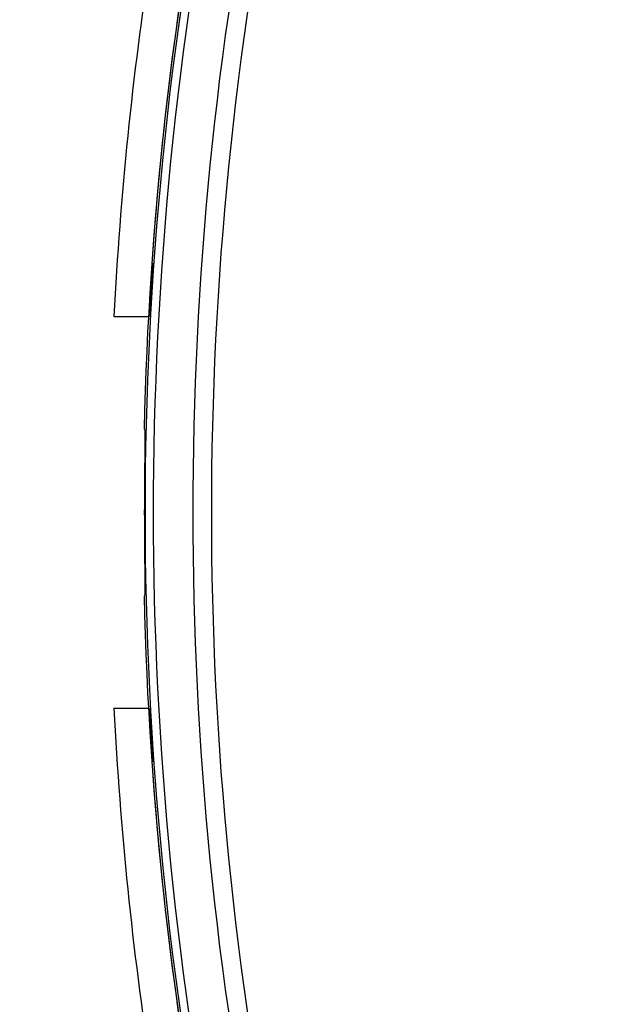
# Paper-space layout '4M DUO In Ground Anchor' of a CAD drawing. Header units: millimetres. Extents: x 20 to 26560, y 40 to 17993.
# Tile 58 of 89: x 8954 to 9020, y 13209 to 13320. Entities that reach past the tile are written whole.
import ezdxf

# ---------------------------------------------------------------- set-up
doc = ezdxf.new("R2010")
doc.units = ezdxf.units.MM
doc.layers.add('COMPONENT_GEOMETRY', color=7, linetype='Continuous')
doc.styles.add('SLDTEXTSTYLE0', font='TXT', dxfattribs={"width": 0.75})
doc.dimstyles.new('SLDDIMSTYLE0', dxfattribs={"dimtxt": 150, "dimasz": 6.604, "dimexe": 0, "dimexo": 0.0625, "dimgap": 37.5, "dimtad": 0, "dimtih": 1, "dimtoh": 1, "dimdec": 0, "dimlfac": 0.5, "dimrnd": 1e-09, "dimzin": 12, "dimdsep": 46, "dimtxsty": 'SLDTEXTSTYLE0', "dimsah": 1, "dimcen": 0.09, "dimadec": 0, "dimazin": 3, "dimtfac": 1, "dimtdec": 0, "dimtofl": 0, "dimtmove": 0, "dimatfit": 3, "dimfxl": 1, "dimfrac": 2, "dimtolj": 1, "dimtzin": 12, "dimarcsym": 0})

# ---------------------------------------------------------------- blocks, each defined once
blk = doc.blocks.new('_D_15')
at = {"layer": 'COMPONENT_GEOMETRY', "color": 7, "ltscale": 2}
for p, q in [((1221.17, 13266.97), (1221.17, 17923.1)), ((16975.75, 13266.97), (16975.75, 17923.1)), ((1221.17, 17916.75), (8876.79, 17916.75)), ((16975.75, 17916.75), (9320.13, 17916.75))]:
    blk.add_line(p, q, dxfattribs=at)
for points in [[(1221.17, 17916.75), (1227.77, 17915.73), (1227.77, 17917.77)], [(16975.75, 17916.75), (16969.15, 17917.77), (16969.15, 17915.73)]]:
    blk.add_solid(points, dxfattribs=at)
at = {"layer": 'COMPONENT_GEOMETRY', "color": 7, "ltscale": 2, "insert": (8876.79, 17991.05), "char_height": 150, "attachment_point": 1, "style": 'SLDTEXTSTYLE0'}
blk.add_mtext('7877', dxfattribs=at)

psp = doc.layouts.new('4M DUO In Ground Anchor')

# ---------------------------------------------------------------- linework, layer by layer
at = {"color": 7, "linetype": 'Continuous', "lineweight": 25, "ltscale": 2}
for p, q in [((8964.59, 13286.43), (8968.47, 13286.43)), ((8967.97, 13273.78), (8968.04, 13273.7)), ((8968.04, 13255.16), (8967.97, 13255.09)), ((8968.47, 13242.43), (8964.59, 13242.43))]:
    psp.add_line(p, q, dxfattribs=at)
at = {"color": 7, "linetype": 'Continuous', "lineweight": 25, "ltscale": 2, "flags": 128}
for points in [[(8968.95, 13292.45), (8968.88, 13291.44), (8968.59, 13286.43)], [(8968.59, 13242.43), (8968.88, 13237.43), (8968.95, 13236.42)]]:
    psp.add_lwpolyline(points, dxfattribs=at)
at = {"color": 7, "linetype": 'Continuous', "lineweight": 25, "ltscale": 4}
for centre, radius, start, end in [((9367.86, 13264.43), 400, 168.6328, 178.6615), ((9367.86, 13264.43), 399.78, 168.6328, 191.3672), ((9367.86, 13264.43), 400, 168.6328, 175.8526), ((9367.86, 13264.43), 398.86, 168.6328, 191.3672), ((9367.86, 13264.43), 394.42, 168.6328, 191.3672), ((9367.86, 13264.43), 392.33, 168.6328, 191.3672), ((9368.06, 13265.8), 404, 171.2964, 177.0724), ((9367.86, 13264.43), 399.86, 179.2444, 180.7556), ((9367.86, 13264.43), 400, 181.3385, 191.3672), ((9368.06, 13263.07), 404, 182.9276, 188.7036), ((9367.86, 13264.43), 400, 184.1474, 191.3672)]:
    psp.add_arc(centre, radius, start, end, dxfattribs=at)
at = {"color": 7, "linetype": 'Continuous', "lineweight": 25, "ltscale": 2}
for points, knots in [([(8968.04, 13273.7), (8968.05, 13273.65), (8968.06, 13273.55), (8968.06, 13272.84), (8968.06, 13271.81), (8968.05, 13270.7), (8968.04, 13269.98), (8968.03, 13269.71)], [0, 0, 0, 0, 0.217032, 0.434111, 0.65113, 0.868187, 1, 1, 1, 1]), ([(8968.03, 13259.16), (8968.04, 13258.71), (8968.05, 13257.81), (8968.06, 13256.61), (8968.06, 13255.71), (8968.05, 13255.24), (8968.04, 13255.18), (8968.04, 13255.16)], [0, 0, 0, 0, 0.217098, 0.434208, 0.651278, 0.868329, 1, 1, 1, 1])]:
    psp.add_open_spline(points, degree=3, knots=knots, dxfattribs=at)

# ---------------------------------------------------------------- dimensions: what is measured, and where the dimension line sits
at = {"layer": 'COMPONENT_GEOMETRY', "color": 7, "ltscale": 2}
dim = psp.add_linear_dim(base=(16975.75, 17916.75), p1=(1221.17, 13264.43), p2=(16975.75, 13264.43), angle=0, dimstyle='SLDDIMSTYLE0', dxfattribs=at)
dim.commit()
dim.dimension.update_dxf_attribs({"geometry": '_D_15', "text_midpoint": (9098.46, 17916.75), "dimtype": 160})

doc.saveas('drawing.dxf')
